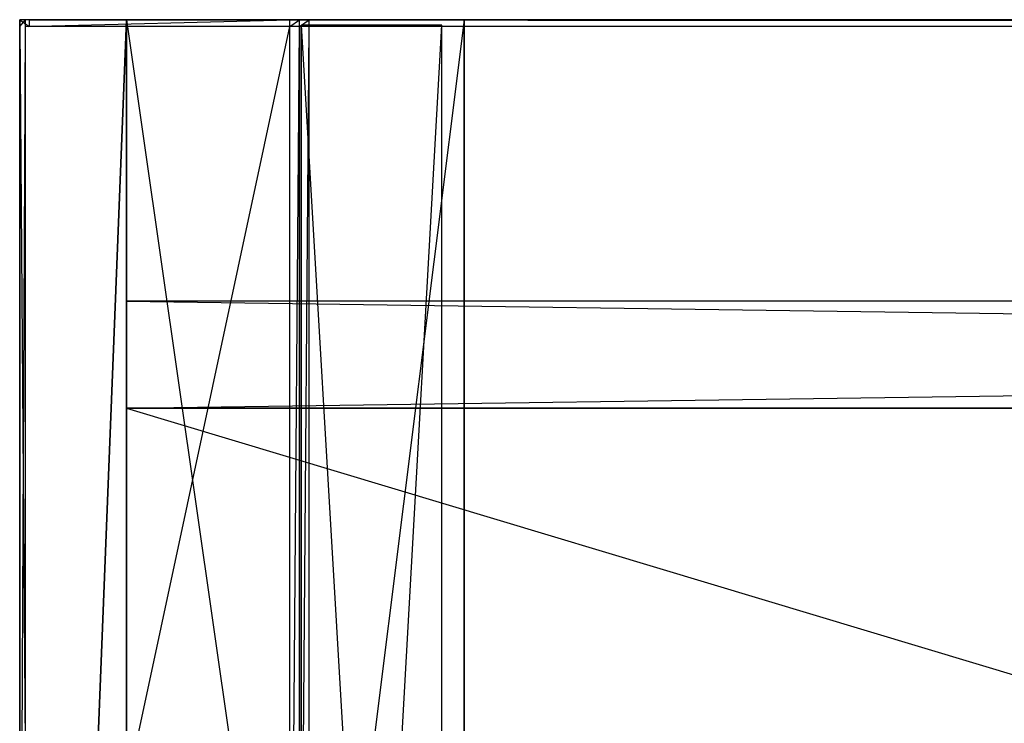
# Model space of a CAD drawing. Extents: x -1.4 to 0, y -0.5 to 0.
# Tile 12 of 49: x -1.4 to -1.22, y -0.12 to 0. Entities that reach past the tile are written whole.
import ezdxf

# ---------------------------------------------------------------- set-up
doc = ezdxf.new("R2010")
doc.units = 0
for name, color, linetype in [('L16_KORPUS_LEGATO_SE_X_190__Y_4', 7, 'CONTINUOUS'), ('L19_KORPUS_LEGATO_BO_X_13620__Y', 7, 'CONTINUOUS'), ('L20_KORPUS_LEGATO_RWT_X_13620__', 7, 'CONTINUOUS'), ('L21_KORPUS_LEGATO_3_N_B13300___', 7, 'CONTINUOUS'), ('L22_KORPUS_LEGATO_2_N_B13300___', 7, 'CONTINUOUS'), ('L27_PLATTE_LEGATO_N_B13300__0__', 7, 'CONTINUOUS')]:
    doc.layers.add(name, color=color, linetype=linetype)

msp = doc.modelspace()

# ---------------------------------------------------------------- linework, layer by layer
at = {"layer": 'L16_KORPUS_LEGATO_SE_X_190__Y_4', "color": 8}
for points, invisible_edges in [([(-1.4, -0.479, 0.51), (-1.381, 0, 0.51), (-1.4, 0, 0.51), (-1.4, -0.479, 0.51)], 13), ([(-1.381, 0, 0.51), (-1.4, -0.479, 0.51), (-1.381, -0.479, 0.51), (-1.381, 0, 0.51)], 14), ([(-1.381, 0), (-1.4, -0.479), (-1.4, 0), (-1.381, 0)], 13), ([(-1.4, -0.479), (-1.381, 0), (-1.381, -0.479), (-1.4, -0.479)], 14), ([(-1.4, -0.479, 0.51), (-1.4, 0), (-1.4, -0.479), (-1.4, -0.479, 0.51)], 13), ([(-1.4, 0), (-1.4, -0.479, 0.51), (-1.4, 0, 0.51), (-1.4, 0)], 14), ([(-1.4, 0, 0.51), (-1.381, 0), (-1.4, 0), (-1.4, 0, 0.51)], 13), ([(-1.381, 0), (-1.4, 0, 0.51), (-1.381, 0, 0.51), (-1.381, 0)], 14), ([(-1.381, 0), (-1.381, -0.479, 0.51), (-1.381, -0.479), (-1.381, 0)], 13), ([(-1.381, -0.479, 0.51), (-1.381, 0), (-1.381, 0, 0.51), (-1.381, -0.479, 0.51)], 14)]:
    msp.add_3dface(points, dxfattribs=dict(at, invisible_edges=invisible_edges))
at = {"layer": 'L19_KORPUS_LEGATO_BO_X_13620__Y', "color": 8}
for points, invisible_edges in [([(-1.381, -0.4785, 0.02), (-1.381, -0.069, 0.001), (-1.381, -0.4785, 0.001), (-1.381, -0.4785, 0.02)], 13), ([(-1.381, -0.069, 0.001), (-1.381, -0.4785, 0.02), (-1.381, -0.069, 0.02), (-1.381, -0.069, 0.001)], 14), ([(-0.019, -0.4785, 0.02), (-1.381, -0.069, 0.02), (-1.381, -0.4785, 0.02), (-0.019, -0.4785, 0.02)], 13), ([(-1.381, -0.069, 0.02), (-0.019, -0.4785, 0.02), (-0.019, -0.069, 0.02), (-1.381, -0.069, 0.02)], 14), ([(-0.019, -0.069, 0.001), (-1.381, -0.4785, 0.001), (-1.381, -0.069, 0.001), (-0.019, -0.069, 0.001)], 13), ([(-1.381, -0.4785, 0.001), (-0.019, -0.069, 0.001), (-0.019, -0.4785, 0.001), (-1.381, -0.4785, 0.001)], 14), ([(-1.381, -0.069, 0.001), (-0.019, -0.069, 0.02), (-0.019, -0.069, 0.001), (-1.381, -0.069, 0.001)], 13), ([(-0.019, -0.069, 0.02), (-1.381, -0.069, 0.001), (-1.381, -0.069, 0.02), (-0.019, -0.069, 0.02)], 14)]:
    msp.add_3dface(points, dxfattribs=dict(at, invisible_edges=invisible_edges))
at = {"layer": 'L20_KORPUS_LEGATO_RWT_X_13620__', "color": 8}
for points, invisible_edges in [([(-1.381, -0.05, 0.0005), (-0.019, -0.05, 0.1605), (-0.019, -0.05, 0.0005), (-1.381, -0.05, 0.0005)], 13), ([(-0.019, -0.05, 0.1605), (-1.381, -0.05, 0.0005), (-1.381, -0.05, 0.1605), (-0.019, -0.05, 0.1605)], 14), ([(-1.381, -0.069, 0.1605), (-1.381, -0.05, 0.0005), (-1.381, -0.069, 0.0005), (-1.381, -0.069, 0.1605)], 13), ([(-1.381, -0.05, 0.0005), (-1.381, -0.069, 0.1605), (-1.381, -0.05, 0.1605), (-1.381, -0.05, 0.0005)], 14), ([(-0.019, -0.05, 0.0005), (-1.381, -0.069, 0.0005), (-1.381, -0.05, 0.0005), (-0.019, -0.05, 0.0005)], 13), ([(-1.381, -0.069, 0.0005), (-0.019, -0.05, 0.0005), (-0.019, -0.069, 0.0005), (-1.381, -0.069, 0.0005)], 14), ([(-0.019, -0.069, 0.1605), (-1.381, -0.05, 0.1605), (-1.381, -0.069, 0.1605), (-0.019, -0.069, 0.1605)], 13), ([(-1.381, -0.05, 0.1605), (-0.019, -0.069, 0.1605), (-0.019, -0.05, 0.1605), (-1.381, -0.05, 0.1605)], 14), ([(-0.019, -0.069, 0.1605), (-1.381, -0.069, 0.0005), (-0.019, -0.069, 0.0005), (-0.019, -0.069, 0.1605)], 13), ([(-1.381, -0.069, 0.0005), (-0.019, -0.069, 0.1605), (-1.381, -0.069, 0.1605), (-1.381, -0.069, 0.0005)], 14)]:
    msp.add_3dface(points, dxfattribs=dict(at, invisible_edges=invisible_edges))
at = {"layer": 'L21_KORPUS_LEGATO_3_N_B13300___', "color": 8}
for points, invisible_edges in [([(-1.381, 0, 0.502), (-1.321, 0, 0.483), (-1.381, 0, 0.483), (-1.381, 0, 0.502)], 13), ([(-1.321, 0, 0.483), (-1.381, 0, 0.502), (-1.321, 0, 0.502), (-1.321, 0, 0.483)], 14), ([(-1.321, 0, 0.483), (-1.381, -0.4785, 0.483), (-1.381, 0, 0.483), (-1.321, 0, 0.483)], 10), ([(-1.381, -0.4785, 0.483), (-1.321, 0, 0.483), (-1.321, -0.4185, 0.483), (-1.381, -0.4785, 0.483)], 13), ([(-1.381, -0.4785, 0.502), (-1.381, 0, 0.483), (-1.381, -0.4785, 0.483), (-1.381, -0.4785, 0.502)], 13), ([(-1.381, 0, 0.483), (-1.381, -0.4785, 0.502), (-1.381, 0, 0.502), (-1.381, 0, 0.483)], 14), ([(-1.321, -0.4185, 0.502), (-1.381, 0, 0.502), (-1.381, -0.4785, 0.502), (-1.321, -0.4185, 0.502)], 13), ([(-1.381, 0, 0.502), (-1.321, -0.4185, 0.502), (-1.321, 0, 0.502), (-1.381, 0, 0.502)], 14), ([(-1.321, 0, 0.483), (-1.321, -0.4185, 0.502), (-1.321, -0.4185, 0.483), (-1.321, 0, 0.483)], 13), ([(-1.321, -0.4185, 0.502), (-1.321, 0, 0.483), (-1.321, 0, 0.502), (-1.321, -0.4185, 0.502)], 14)]:
    msp.add_3dface(points, dxfattribs=dict(at, invisible_edges=invisible_edges))
at = {"layer": 'L22_KORPUS_LEGATO_2_N_B13300___', "color": 8}
for points, invisible_edges in [([(-1.325, -0.001, 0.502), (-1.35, -0.45, 0.502), (-1.35, -0.001, 0.502), (-1.325, -0.001, 0.502)], 13), ([(-1.35, -0.45, 0.502), (-1.325, -0.001, 0.502), (-1.325, -0.425, 0.502), (-1.35, -0.45, 0.502)], 14), ([(-1.325, -0.425, 0.512), (-1.35, -0.001, 0.512), (-1.35, -0.45, 0.512), (-1.325, -0.425, 0.512)], 13), ([(-1.35, -0.001, 0.512), (-1.325, -0.425, 0.512), (-1.325, -0.001, 0.512), (-1.35, -0.001, 0.512)], 14), ([(-1.35, -0.001, 0.512), (-1.325, -0.001, 0.502), (-1.35, -0.001, 0.502), (-1.35, -0.001, 0.512)], 13), ([(-1.325, -0.001, 0.502), (-1.35, -0.001, 0.512), (-1.325, -0.001, 0.512), (-1.325, -0.001, 0.502)], 14), ([(-1.35, -0.45, 0.512), (-1.35, -0.001, 0.502), (-1.35, -0.45, 0.502), (-1.35, -0.45, 0.512)], 13), ([(-1.35, -0.001, 0.502), (-1.35, -0.45, 0.512), (-1.35, -0.001, 0.512), (-1.35, -0.001, 0.502)], 14), ([(-1.325, -0.001, 0.502), (-1.325, -0.425, 0.512), (-1.325, -0.425, 0.502), (-1.325, -0.001, 0.502)], 13), ([(-1.325, -0.425, 0.512), (-1.325, -0.001, 0.502), (-1.325, -0.001, 0.512), (-1.325, -0.425, 0.512)], 14)]:
    msp.add_3dface(points, dxfattribs=dict(at, invisible_edges=invisible_edges))
at = {"layer": 'L27_PLATTE_LEGATO_N_B13300__0__', "color": 8}
for points, invisible_edges in [([(-1.398322, -0.001197, 0.55), (-1.4, 0, 0.55), (-1.4, -0.001197, 0.55), (-1.398322, -0.001197, 0.55)], 13), ([(-1.4, 0, 0.55), (-1.398322, -0.001197, 0.55), (-1.398322, 0, 0.55), (-1.4, 0, 0.55)], 14), ([(-1.4, -0.001197, 0.544378), (-1.4, 0, 0.5432), (-1.4, -0.001197, 0.5432), (-1.4, -0.001197, 0.544378)], 13), ([(-1.4, 0, 0.5432), (-1.4, -0.001197, 0.544378), (-1.4, 0, 0.544378), (-1.4, 0, 0.5432)], 14), ([(-1.4, -0.001197, 0.548361), (-1.4, 0, 0.544378), (-1.4, -0.001197, 0.544378), (-1.4, -0.001197, 0.548361)], 13), ([(-1.4, 0, 0.544378), (-1.4, -0.001197, 0.548361), (-1.4, 0, 0.548361), (-1.4, 0, 0.544378)], 14), ([(-1.398987, 0, 0.542564), (-1.4, -0.001197, 0.5432), (-1.4, 0, 0.5432), (-1.398987, 0, 0.542564)], 13), ([(-1.4, -0.001197, 0.5432), (-1.398987, 0, 0.542564), (-1.398987, -0.001197, 0.542564), (-1.4, -0.001197, 0.5432)], 14), ([(-1.4, 0, 0.55), (-1.398322, 0, 0.548361), (-1.4, 0, 0.548361), (-1.4, 0, 0.55)], 13), ([(-1.398322, 0, 0.548361), (-1.4, 0, 0.55), (-1.398322, 0, 0.55), (-1.398322, 0, 0.548361)], 14), ([(-1.4, 0, 0.548361), (-1.398322, 0, 0.544378), (-1.4, 0, 0.544378), (-1.4, 0, 0.548361)], 13), ([(-1.398322, 0, 0.544378), (-1.4, 0, 0.548361), (-1.398322, 0, 0.548361), (-1.398322, 0, 0.544378)], 14), ([(-1.4, 0, 0.544378), (-1.398322, 0, 0.5432), (-1.4, 0, 0.5432), (-1.4, 0, 0.544378)], 13), ([(-1.398322, 0, 0.5432), (-1.4, 0, 0.544378), (-1.398322, 0, 0.544378), (-1.398322, 0, 0.5432)], 14), ([(-1.4, 0, 0.5432), (-1.397308, 0, 0.542564), (-1.398987, 0, 0.542564), (-1.4, 0, 0.5432)], 13), ([(-1.397308, 0, 0.542564), (-1.4, 0, 0.5432), (-1.398322, 0, 0.5432), (-1.397308, 0, 0.542564)], 14), ([(-1.4, -0.001197, 0.55), (-1.4, 0, 0.548361), (-1.4, -0.001197, 0.548361), (-1.4, -0.001197, 0.55)], 13), ([(-1.4, 0, 0.548361), (-1.4, -0.001197, 0.55), (-1.4, 0, 0.55), (-1.4, 0, 0.548361)], 14), ([(-1.351959, 0, 0.513069), (-1.398987, -0.001197, 0.542564), (-1.398987, 0, 0.542564), (-1.351959, 0, 0.513069)], 13), ([(-1.398987, -0.001197, 0.542564), (-1.351959, 0, 0.513069), (-1.351959, -0.001197, 0.513069), (-1.398987, -0.001197, 0.542564)], 14), ([(-1.398987, 0, 0.542564), (-1.350281, 0, 0.513069), (-1.351959, 0, 0.513069), (-1.398987, 0, 0.542564)], 13), ([(-1.350281, 0, 0.513069), (-1.398987, 0, 0.542564), (-1.397308, 0, 0.542564), (-1.350281, 0, 0.513069)], 14), ([(-1.398322, 0, 0.548361), (-0.00192, 0, 0.544378), (-1.398322, 0, 0.544378), (-1.398322, 0, 0.548361)], 13), ([(-0.00192, 0, 0.544378), (-1.398322, 0, 0.548361), (-0.00192, 0, 0.548361), (-0.00192, 0, 0.544378)], 14), ([(-1.398322, 0, 0.55), (-0.00192, 0, 0.548361), (-1.398322, 0, 0.548361), (-1.398322, 0, 0.55)], 13), ([(-0.00192, 0, 0.548361), (-1.398322, 0, 0.55), (-0.00192, 0, 0.55), (-0.00192, 0, 0.548361)], 14), ([(-1.398322, 0, 0.5432), (-0.002934, 0, 0.542564), (-1.397308, 0, 0.542564), (-1.398322, 0, 0.5432)], 13), ([(-0.002934, 0, 0.542564), (-1.398322, 0, 0.5432), (-0.00192, 0, 0.5432), (-0.002934, 0, 0.542564)], 14), ([(-1.398322, 0, 0.544378), (-0.00192, 0, 0.5432), (-1.398322, 0, 0.5432), (-1.398322, 0, 0.544378)], 13), ([(-0.00192, 0, 0.5432), (-1.398322, 0, 0.544378), (-0.00192, 0, 0.544378), (-0.00192, 0, 0.5432)], 14), ([(-0.00192, -0.001197, 0.55), (-1.398322, 0, 0.55), (-1.398322, -0.001197, 0.55), (-0.00192, -0.001197, 0.55)], 13), ([(-1.398322, 0, 0.55), (-0.00192, -0.001197, 0.55), (-0.00192, 0, 0.55), (-1.398322, 0, 0.55)], 14), ([(-1.397308, 0, 0.542564), (-0.049961, 0, 0.513069), (-1.350281, 0, 0.513069), (-1.397308, 0, 0.542564)], 13), ([(-0.049961, 0, 0.513069), (-1.397308, 0, 0.542564), (-0.002934, 0, 0.542564), (-0.049961, 0, 0.513069)], 14), ([(-1.350256, 0, 0.512), (-1.351959, -0.001197, 0.513069), (-1.351959, 0, 0.513069), (-1.350256, 0, 0.512)], 13), ([(-1.351959, -0.001197, 0.513069), (-1.350256, 0, 0.512), (-1.350256, -0.001197, 0.512), (-1.351959, -0.001197, 0.513069)], 14), ([(-1.351959, 0, 0.513069), (-1.348577, 0, 0.512), (-1.350256, 0, 0.512), (-1.351959, 0, 0.513069)], 13), ([(-1.348577, 0, 0.512), (-1.351959, 0, 0.513069), (-1.350281, 0, 0.513069), (-1.348577, 0, 0.512)], 14), ([(-1.350281, 0, 0.513069), (-0.051665, 0, 0.512), (-1.348577, 0, 0.512), (-1.350281, 0, 0.513069)], 13), ([(-0.051665, 0, 0.512), (-1.350281, 0, 0.513069), (-0.049961, 0, 0.513069), (-0.051665, 0, 0.512)], 14), ([(-1.348577, 0, 0.512), (-1.350256, -0.001197, 0.512), (-1.350256, 0, 0.512), (-1.348577, 0, 0.512)], 13), ([(-1.350256, -0.001197, 0.512), (-1.348577, 0, 0.512), (-1.348577, -0.001197, 0.512), (-1.350256, -0.001197, 0.512)], 14), ([(-0.051665, 0, 0.512), (-1.348577, -0.001197, 0.512), (-1.348577, 0, 0.512), (-0.051665, 0, 0.512)], 13), ([(-1.348577, -0.001197, 0.512), (-0.051665, 0, 0.512), (-0.051665, -0.001197, 0.512), (-1.348577, -0.001197, 0.512)], 14), ([(-1.4, -0.220523, 0.55), (-1.4, -0.001197, 0.548361), (-1.4, -0.220523, 0.548361), (-1.4, -0.220523, 0.55)], 13), ([(-1.4, -0.001197, 0.548361), (-1.4, -0.220523, 0.55), (-1.4, -0.001197, 0.55), (-1.4, -0.001197, 0.548361)], 14), ([(-1.398987, -0.001197, 0.542564), (-1.4, -0.220523, 0.5432), (-1.4, -0.001197, 0.5432), (-1.398987, -0.001197, 0.542564)], 13), ([(-1.4, -0.220523, 0.5432), (-1.398987, -0.001197, 0.542564), (-1.398987, -0.220523, 0.542564), (-1.4, -0.220523, 0.5432)], 14), ([(-1.4, -0.220523, 0.548361), (-1.4, -0.001197, 0.544378), (-1.4, -0.220523, 0.544378), (-1.4, -0.220523, 0.548361)], 13), ([(-1.4, -0.001197, 0.544378), (-1.4, -0.220523, 0.548361), (-1.4, -0.001197, 0.548361), (-1.4, -0.001197, 0.544378)], 14), ([(-1.398322, -0.220523, 0.55), (-1.4, -0.001197, 0.55), (-1.4, -0.220523, 0.55), (-1.398322, -0.220523, 0.55)], 13), ([(-1.4, -0.001197, 0.55), (-1.398322, -0.220523, 0.55), (-1.398322, -0.001197, 0.55), (-1.4, -0.001197, 0.55)], 14), ([(-1.4, -0.220523, 0.544378), (-1.4, -0.001197, 0.5432), (-1.4, -0.220523, 0.5432), (-1.4, -0.220523, 0.544378)], 13), ([(-1.4, -0.001197, 0.5432), (-1.4, -0.220523, 0.544378), (-1.4, -0.001197, 0.544378), (-1.4, -0.001197, 0.5432)], 14), ([(-1.351959, -0.001197, 0.513069), (-1.398987, -0.220523, 0.542564), (-1.398987, -0.001197, 0.542564), (-1.351959, -0.001197, 0.513069)], 13), ([(-1.398987, -0.220523, 0.542564), (-1.351959, -0.001197, 0.513069), (-1.351959, -0.220523, 0.513069), (-1.398987, -0.220523, 0.542564)], 14), ([(-1.398322, -0.220523, 0.55), (-0.00192, -0.001197, 0.55), (-1.398322, -0.001197, 0.55), (-1.398322, -0.220523, 0.55)], 13), ([(-0.00192, -0.001197, 0.55), (-1.398322, -0.220523, 0.55), (-0.385557, -0.135245, 0.55), (-0.00192, -0.001197, 0.55)], 10), ([(-1.350256, -0.001197, 0.512), (-1.351959, -0.220523, 0.513069), (-1.351959, -0.001197, 0.513069), (-1.350256, -0.001197, 0.512)], 13), ([(-1.351959, -0.220523, 0.513069), (-1.350256, -0.001197, 0.512), (-1.350256, -0.220523, 0.512), (-1.351959, -0.220523, 0.513069)], 14), ([(-1.348577, -0.001197, 0.512), (-1.350256, -0.220523, 0.512), (-1.350256, -0.001197, 0.512), (-1.348577, -0.001197, 0.512)], 13), ([(-1.350256, -0.220523, 0.512), (-1.348577, -0.001197, 0.512), (-1.348577, -0.220523, 0.512), (-1.350256, -0.220523, 0.512)], 14), ([(-0.051665, -0.001197, 0.512), (-1.348577, -0.220523, 0.512), (-1.348577, -0.001197, 0.512), (-0.051665, -0.001197, 0.512)], 13), ([(-1.348577, -0.220523, 0.512), (-0.051665, -0.001197, 0.512), (-0.385247, -0.135991, 0.512), (-1.348577, -0.220523, 0.512)], 10)]:
    msp.add_3dface(points, dxfattribs=dict(at, invisible_edges=invisible_edges))

doc.saveas('drawing.dxf')
